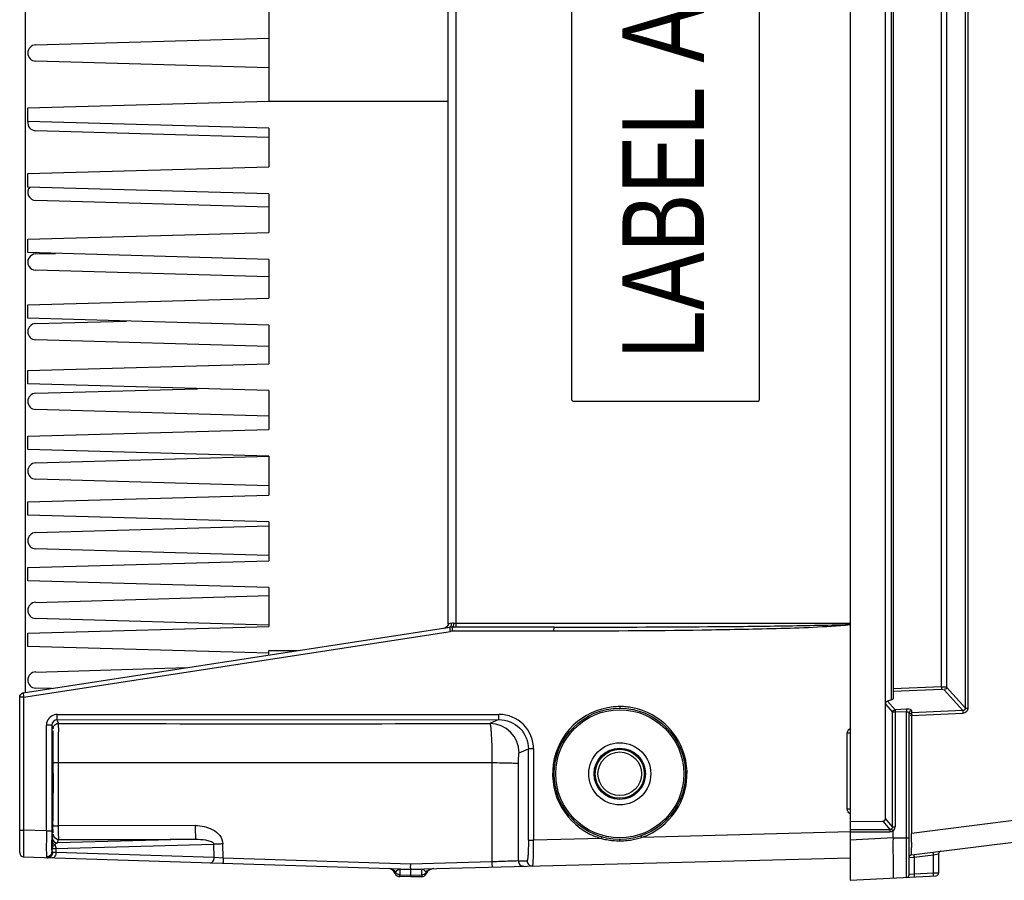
# Model space of a CAD drawing. Header units: inches. Extents: x 0 to 117, y 0 to 83.
# Tile 2 of 60: x 46.07 to 53.31, y 6.56 to 12.88. Entities that reach past the tile are written whole.
import ezdxf

# ---------------------------------------------------------------- set-up
doc = ezdxf.new("R2010")
doc.units = ezdxf.units.IN
doc.header["$LTSCALE"] = 6.431102
doc.header["$MEASUREMENT"] = 0
doc.layers.get('0').update_dxf_attribs({"linetype": 'CONTINUOUS'})
doc.styles.add('TEXTSTYLE_6', font='txt', dxfattribs={"width": 0.8})

msp = doc.modelspace()

# ---------------------------------------------------------------- linework, layer by layer
at = {"color": 7, "linetype": 'CONTINUOUS'}
for p, q in [((52.1732, 18.7036), (52.1732, 6.5563)), ((52.4329, 7.0102), (52.4329, 18.2575)), ((53.0207, 7.822), (53.0207, 17.4458)), ((53.0389, 17.4458), (53.0389, 7.822)), ((52.4774, 7.8824), (52.4774, 17.3854)), ((52.4889, 17.3773), (52.4889, 7.8905)), ((46.111, 17.335), (46.111, 7.9328)), ((52.8822, 17.2926), (52.8822, 7.9752)), ((52.8459, 7.9783), (52.8459, 17.2895)), ((49.2212, 8.4399), (49.2212, 16.8279)), ((49.2772, 16.8224), (49.2772, 8.4453)), ((50.1293, 10.0847), (50.1293, 15.1831)), ((51.5054, 15.1831), (51.5054, 10.0847)), ((47.9023, 12.9882), (47.9023, 12.2795)), ((46.1897, 12.6929), (47.9023, 12.7422)), ((47.9023, 12.5255), (46.1897, 12.5748)), ((46.1307, 12.2303), (47.9023, 12.2795)), ((46.1307, 12.1319), (46.1307, 12.2303)), ((47.9023, 12.2795), (49.2212, 12.2795)), ((47.9023, 12.0827), (46.1307, 12.1319)), ((47.9023, 12.0827), (47.9023, 11.7973)), ((47.9004, 12.0138), (46.1897, 12.063)), ((46.1307, 11.7481), (47.9023, 11.7973)), ((46.1307, 11.6496), (46.1307, 11.7481)), ((47.9023, 11.6004), (46.1307, 11.6496)), ((47.9023, 11.6004), (47.9023, 11.315)), ((47.9023, 11.5019), (46.1897, 11.5512)), ((46.1307, 11.2658), (47.9023, 11.315)), ((46.1307, 11.1673), (46.1307, 11.2658)), ((47.9023, 11.1181), (46.1307, 11.1673)), ((46.1897, 11.1575), (46.3348, 11.1617)), ((47.9023, 11.1181), (47.9023, 10.8327)), ((47.9023, 10.9901), (46.1897, 11.0394)), ((46.1307, 10.7835), (47.9023, 10.8327)), ((46.1307, 10.6851), (46.1307, 10.7835)), ((47.9023, 10.6358), (46.1307, 10.6851)), ((46.1897, 10.6457), (46.8569, 10.6649)), ((47.9023, 10.6358), (47.9023, 10.3504)), ((47.9023, 10.4783), (46.1897, 10.5276)), ((46.1307, 10.3012), (47.9023, 10.3504)), ((46.1307, 10.2028), (46.1307, 10.3012)), ((47.9023, 10.1536), (46.1307, 10.2028)), ((46.1897, 10.1339), (47.379, 10.1681)), ((47.9023, 10.1536), (47.9023, 9.8681)), ((50.1293, 10.0847), (50.1298, 10.0847)), ((51.4955, 10.0748), (50.1391, 10.0748)), ((47.9023, 9.9665), (46.1897, 10.0158)), ((46.1307, 9.8189), (47.9023, 9.8681)), ((46.1307, 9.7205), (46.1307, 9.8189)), ((47.9023, 9.6713), (46.1307, 9.7205)), ((46.1897, 9.6221), (47.9023, 9.6714)), ((47.9023, 9.6713), (47.9023, 9.3858)), ((47.9023, 9.4547), (46.1897, 9.504)), ((46.1307, 9.3366), (47.9023, 9.3858)), ((46.1307, 9.2382), (46.1307, 9.3366)), ((47.9023, 9.189), (46.1307, 9.2382)), ((47.9023, 9.189), (47.9023, 8.9036)), ((46.1897, 9.1103), (47.9032, 9.1596)), ((47.9035, 8.9428), (46.1897, 8.9921)), ((46.1307, 8.8544), (47.9023, 8.9036)), ((46.1307, 8.7559), (46.1307, 8.8544)), ((47.9023, 8.7067), (46.1307, 8.7559)), ((47.9023, 8.7067), (47.9023, 8.4213)), ((46.1897, 8.5984), (47.904, 8.6478)), ((47.9026, 8.431), (46.1897, 8.4803)), ((49.2328, 8.4144), (46.0966, 7.9313)), ((46.1307, 8.3721), (47.9023, 8.4213)), ((49.2511, 8.4158), (49.2449, 8.4157)), ((49.9987, 8.4158), (49.2511, 8.4158)), ((49.2589, 8.4453), (52.1732, 8.4453)), ((49.9987, 8.4158), (50.0844, 8.4158)), ((46.1004, 7.9022), (49.2365, 8.3852)), ((46.1307, 8.2736), (46.1307, 8.3721)), ((49.9979, 8.3863), (49.2503, 8.3863)), ((47.9023, 8.2244), (46.1307, 8.2736)), ((47.9023, 8.2441), (48.1119, 8.2441)), ((47.9023, 8.2342), (47.9023, 8.2441)), ((47.9023, 8.2118), (47.9023, 8.2342)), ((46.1897, 8.0866), (47.2979, 8.1185)), ((46.3059, 7.9652), (46.1897, 7.9685)), ((52.8459, 7.9783), (52.4889, 7.9639)), ((52.4889, 7.9449), (52.8459, 7.9593)), ((53.0207, 7.822), (52.8822, 7.9752)), ((46.0716, 6.757), (46.0716, 7.9022)), ((46.1004, 7.9022), (46.0716, 7.9022)), ((46.1004, 7.9022), (46.1004, 6.9242)), ((52.864, 7.9562), (53.0024, 7.8031)), ((52.4329, 7.8499), (52.4857, 7.7905)), ((52.4774, 7.8824), (52.4476, 7.8728)), ((52.5038, 7.8095), (52.4476, 7.8728)), ((53.0207, 7.822), (53.0389, 7.822)), ((46.3497, 7.775), (49.5947, 7.7755)), ((52.5038, 7.7905), (52.4857, 7.7905)), ((52.4857, 6.9482), (52.4857, 7.7905)), ((52.5884, 7.8129), (52.5038, 7.8095)), ((52.5884, 7.7939), (52.5038, 7.7905)), ((52.5038, 7.7905), (52.5038, 6.9482)), ((52.5884, 6.578), (52.5884, 7.7939)), ((52.6071, 6.5977), (52.6071, 7.7854)), ((52.6258, 7.7682), (52.6146, 7.7682)), ((52.6257, 7.8043), (52.6257, 7.7872)), ((53.0024, 7.8031), (52.6257, 7.7872)), ((52.6258, 7.7682), (53.0026, 7.7841)), ((52.6258, 7.7682), (52.6258, 6.9009)), ((46.2678, 6.919), (46.2678, 7.6953)), ((46.3082, 7.6953), (46.2678, 7.6953)), ((46.3082, 7.6953), (46.3168, 7.6695)), ((46.3082, 7.6953), (46.3082, 6.919)), ((46.3475, 7.7348), (49.5925, 7.737)), ((46.3562, 7.7088), (46.3475, 7.7348)), ((49.5925, 7.737), (49.5257, 7.7084)), ((52.1712, 7.6367), (52.1521, 7.6367)), ((52.1521, 7.0799), (52.1521, 7.6367)), ((57.8587, 7.5619), (52.6258, 6.9009)), ((46.3113, 7.4567), (46.3125, 7.4567)), ((49.7418, 7.4919), (49.8096, 7.521)), ((49.8478, 7.521), (49.8096, 7.521)), ((49.8096, 6.8504), (49.8096, 7.521)), ((49.8478, 7.521), (49.8478, 6.8504)), ((46.3542, 7.4213), (46.3543, 6.9568)), ((46.3542, 7.4213), (49.5418, 7.4209)), ((49.5418, 7.4209), (49.5406, 6.6917)), ((49.7359, 6.6988), (49.7371, 7.4153)), ((52.6243, 6.7428), (57.8713, 7.4057)), ((46.3125, 7.1024), (46.3113, 7.1024)), ((52.1712, 7.0799), (52.1521, 7.0799)), ((47.3615, 6.9586), (46.3543, 6.9568)), ((52.1732, 6.9874), (52.4141, 6.9908)), ((52.4141, 6.9908), (52.4666, 6.9291)), ((52.4857, 6.9482), (52.4329, 7.0102)), ((52.4857, 6.9482), (52.5038, 6.9482)), ((46.0716, 6.9242), (46.1004, 6.9242)), ((46.1003, 6.9036), (46.1001, 6.8633)), ((46.1004, 6.9242), (46.1003, 6.9036)), ((46.2678, 6.919), (46.1004, 6.9242)), ((46.2678, 6.919), (46.3082, 6.919)), ((46.3186, 6.895), (46.3104, 6.8703)), ((46.3187, 6.8963), (46.3186, 6.895)), ((52.1737, 6.9113), (50.6417, 6.8712)), ((52.1732, 6.9291), (52.4666, 6.9291)), ((52.4663, 6.9101), (52.1732, 6.9101)), ((52.4889, 6.8683), (52.4889, 6.9176)), ((52.6249, 6.8355), (52.6255, 6.8783)), ((52.6255, 6.8783), (52.6258, 6.9009)), ((46.1001, 6.8633), (46.1, 6.8257)), ((46.3097, 6.8459), (46.3096, 6.8405)), ((46.3104, 6.8703), (46.3097, 6.8459)), ((46.3256, 6.8148), (46.3296, 6.8182)), ((46.338, 6.7906), (47.4982, 6.821)), ((47.3658, 6.8576), (46.3498, 6.831)), ((46.3498, 6.831), (46.358, 6.8556)), ((47.5008, 6.7235), (47.4982, 6.821)), ((47.5678, 6.7195), (47.5649, 6.8235)), ((49.8096, 6.8504), (49.8478, 6.8504)), ((50.3458, 6.8635), (49.8478, 6.8504)), ((52.4889, 6.8683), (52.1732, 6.8517)), ((52.4889, 6.8683), (52.6071, 6.8683)), ((46.3093, 6.7955), (46.3092, 6.7881)), ((46.3092, 6.7669), (46.3092, 6.7881)), ((46.338, 6.7602), (46.3139, 6.7613)), ((46.338, 6.7906), (46.338, 6.7602)), ((47.5008, 6.7235), (46.338, 6.7602)), ((52.6444, 6.7257), (52.7863, 6.7436)), ((52.7863, 6.7436), (52.823, 6.7505)), ((52.7863, 6.6081), (52.7863, 6.7436)), ((52.823, 6.7505), (52.8236, 6.7507)), ((52.8236, 6.7507), (52.8236, 6.6091)), ((46.1002, 6.7275), (48.9456, 6.6376)), ((47.5678, 6.7195), (47.5008, 6.7235)), ((48.9442, 6.676), (47.5678, 6.7195)), ((49.5406, 6.6917), (48.9442, 6.676)), ((48.9456, 6.6376), (52.1732, 6.7222)), ((49.7359, 6.6988), (49.8004, 6.7004)), ((52.6071, 6.7233), (52.6378, 6.7252)), ((52.6378, 6.7252), (52.6444, 6.7257)), ((52.6444, 6.7257), (52.6444, 6.6006)), ((48.8657, 6.638), (48.8658, 6.6402)), ((48.8657, 6.638), (48.9456, 6.6355)), ((48.8657, 6.638), (48.8657, 6.5977)), ((48.8657, 6.5977), (48.9456, 6.5952)), ((48.8657, 6.5833), (48.8657, 6.5977)), ((48.9456, 6.6355), (49.0254, 6.6376)), ((48.9456, 6.6355), (48.9456, 6.6374)), ((48.9456, 6.5952), (48.9456, 6.6355)), ((48.9456, 6.5952), (49.0254, 6.5973)), ((48.9456, 6.5952), (48.9456, 6.5807)), ((49.0254, 6.6376), (49.0253, 6.6397)), ((49.0254, 6.5973), (49.0254, 6.6376)), ((49.0254, 6.5973), (49.0254, 6.5828)), ((49.0572, 6.6142), (49.0586, 6.6113)), ((49.0586, 6.6113), (49.0604, 6.6069)), ((52.1732, 6.5563), (52.8049, 6.5894)), ((52.4889, 6.608), (52.4889, 6.5926)), ((52.4889, 6.5926), (52.4889, 6.5728)), ((52.6076, 6.5978), (52.6071, 6.5977)), ((52.6444, 6.6006), (52.6076, 6.5978)), ((52.7863, 6.6081), (52.6444, 6.6006)), ((52.7929, 6.6083), (52.7863, 6.6081)), ((52.8236, 6.6091), (52.7929, 6.6083)), ((48.9456, 6.5807), (48.8657, 6.5833)), ((49.0254, 6.5828), (48.9456, 6.5807))]:
    msp.add_line(p, q, dxfattribs=at)
msp.add_lwpolyline([(52.6216, 7.7866), (52.622, 7.7867), (52.6225, 7.7868), (52.6229, 7.7869), (52.6234, 7.787), (52.6238, 7.787), (52.6243, 7.7871), (52.6248, 7.7872), (52.6252, 7.7872), (52.6257, 7.7872)], dxfattribs=at)
for radius in [0.4823, 0.4705, 0.2279, 0.1886, 0.1801, 0.1604]:
    msp.add_circle((50.4811, 7.3386), radius, dxfattribs=at)
for centre, radius, start, end in [((46.1897, 12.6339), 0.0591, 90, 270), ((46.1897, 12.1221), 0.0591, 170.35483, 270.00282), ((46.1897, 11.6103), 0.0591, 138.6259, 270.00282), ((46.1897, 11.0984), 0.0591, 89.99721, 270.00282), ((46.1897, 10.5866), 0.0591, 90, 270), ((46.1897, 10.0748), 0.0591, 90, 270), ((46.1897, 9.563), 0.0591, 90, 270), ((46.1897, 9.0512), 0.0591, 90, 270), ((46.1897, 8.5394), 0.0591, 90, 270), ((49.1917, 8.4409), 0.0294, 279.57041, 288.80455), ((49.1919, 8.4397), 0.0292, 314.86923, 333.00379), ((49.192, 8.4409), 0.0292, 323.65421, 336.27021), ((49.248, 8.2261), 0.1897, 89.95238, 91.42043), ((49.2503, 8.2958), 0.0905, 90.00266, 98.7524), ((50.3473, 8.3862), 1.097, 179.72065, 179.99916), ((46.1897, 8.0276), 0.0591, 90, 270), ((47.1985, 8.0712), 1.1111, 188.52693, 188.7496), ((50.4811, 7.3386), 0.4938, 95.58636, 248.48575), ((50.4851, 7.303), 0.5296, 90.40112, 95.63933), ((50.4779, 7.3044), 0.5283, 84.4705, 89.62136), ((50.4794, 7.3199), 0.5127, 79.26844, 84.47463), ((52.594, 7.667), 0.146, 89.62359, 92.20257), ((46.3476, 7.6954), 0.0394, 90.116, 180.0401), ((48.0226, 595.1793), 587.4728, 269.837471, 270.1465919), ((49.5251, 7.4917), 0.2167, 0.07318, 89.83949), ((11.4086, 7.2948), 34.9102, 0.11063, 0.29305), ((6.1648, 7.2793), 40.1541, 359.7815, 0.11825), ((23.1259, 7.2098), 23.1928, 359.54424, 359.79341), ((66.1071, 7.1875), 19.7946, 180.30071, 180.56575), ((31.935, 7.1409), 14.3834, 359.42609, 359.53959), ((62.6538, 6.9173), 16.3456, 179.99408, 180.22778), ((50.4948, 7.3718), 0.5298, 248.42175, 253.6592), ((50.4668, 7.3698), 0.5284, 289.32013, 294.47024), ((58.7775, 6.7126), 12.4685, 179.4123, 179.61935), ((46.3497, 6.8704), 0.0394, 180.01861, 269.90344), ((46.3473, 6.8562), 0.0419, 239.70586, 245.09681), ((46.3609, 6.7961), 0.0384, 139.98332, 144.69145), ((50.4794, 7.3636), 0.5176, 255.0416, 256.78922), ((50.4801, 7.3668), 0.5209, 256.79216, 261.87245), ((50.4804, 7.3684), 0.5225, 261.8716, 263.5198), ((50.4805, 7.3701), 0.5242, 263.52255, 271.49765), ((50.4808, 7.3654), 0.5196, 271.48395, 273.29789), ((50.4804, 7.3726), 0.5268, 273.29986, 278.6727), ((69.6365, 6.6129), 17.0131, 179.25022, 179.37598), ((46.1012, 6.757), 0.0295, 180.01011, 268.19522), ((46.2697, 6.7691), 0.0402, 268.11263, 277.22671), ((46.2729, 6.767), 0.0363, 348.63314, 359.78615), ((46.8615, 6.7842), 0.5526, 181.22378, 181.79859), ((52.6267, 6.7233), 0.0197, 97.2, 180), ((52.8433, 6.7507), 0.0197, 97.2, 180), ((46.2762, 6.7572), 0.0353, 268.25617, 278.81485), ((49.7752, 6.6987), 0.0393, 179.95155, 271.46008), ((49.8397, 6.7004), 0.0393, 179.94789, 271.44806), ((79.5255, 6.6226), 27.0365, 179.84758, 180.03098), ((48.7764, 6.5839), 0.0591, 23.1556, 88.19197), ((48.8669, 6.6226), 0.0394, 203.15956, 268.19046), ((48.8889, 6.586), 0.0621, 152.27023, 153.8787), ((48.8657, 6.6365), 0.0383, 214.31786, 226.47995), ((49.0244, 6.6222), 0.0394, 271.09011, 336.53859), ((49.1147, 6.583), 0.0591, 91.5, 156.54204), ((52.5874, 6.5977), 0.0197, 273, 359.98439), ((52.8039, 6.6091), 0.0197, 273, 360)]:
    msp.add_arc(centre, radius, start, end, dxfattribs=at)
for centre, major_axis, ratio, start_param, end_param in [((52.4496, 7.8884), (0.0394, 0.0023), 0.267102, -0.801006, -0.015608), ((52.4129, 7.0112), (-0.012, 0.0169), 0.950457, -3.722206, -2.213164)]:
    msp.add_ellipse(centre, major_axis=major_axis, ratio=ratio, start_param=start_param, end_param=end_param, dxfattribs=at)
for points in [[(50.1396, 10.0748), (50.135, 10.0748), (50.1298, 10.08), (50.1298, 10.0847)], [(51.4955, 10.0748), (51.5002, 10.0748), (51.5054, 10.08), (51.5054, 10.0847)], [(49.2125, 8.419), (49.2093, 8.4157), (49.2051, 8.4132), (49.2007, 8.4118)], [(49.2155, 8.4236), (49.212, 8.4188), (49.2068, 8.415), (49.2012, 8.4131)], [(49.2212, 8.4399), (49.2212, 8.4353), (49.2201, 8.4306), (49.218, 8.4265)], [(49.2212, 8.4411), (49.2212, 8.437), (49.2203, 8.4329), (49.2187, 8.4291)], [(49.2433, 8.4157), (49.2388, 8.4156), (49.2342, 8.4158), (49.23, 8.4141)], [(49.2449, 8.4157), (49.2409, 8.4156), (49.2368, 8.4151), (49.233, 8.4137)], [(49.2589, 8.4453), (49.2538, 8.4453), (49.2483, 8.4457), (49.2439, 8.4432)], [(52.8459, 7.9783), (52.8461, 7.9734), (52.8466, 7.9588), (52.8458, 7.9636)], [(46.0966, 7.9328), (46.0839, 7.9308), (46.0716, 7.9163), (46.0716, 7.9035)], [(46.0716, 7.9022), (46.0716, 7.915), (46.084, 7.9294), (46.0966, 7.9313)], [(53.0207, 7.822), (53.0211, 7.8133), (53.0112, 7.8029), (53.0024, 7.8031)], [(52.4857, 7.7905), (52.4861, 7.7992), (52.4951, 7.8085), (52.5038, 7.8095)], [(52.6257, 7.8043), (52.6169, 7.8039), (52.6071, 7.7942), (52.6071, 7.7854)], [(46.2739, 7.7257), (46.2699, 7.7162), (46.2678, 7.7057), (46.2678, 7.6953)], [(46.3168, 7.6695), (46.3168, 7.6739), (46.3176, 7.6784), (46.3191, 7.6826)], [(46.3191, 7.6826), (46.322, 7.691), (46.3283, 7.6987), (46.336, 7.7033)], [(46.336, 7.7033), (46.342, 7.7068), (46.3492, 7.7088), (46.3562, 7.7088)], [(52.1521, 7.6367), (52.1521, 7.6502), (52.1611, 7.6652), (52.1731, 7.6715)], [(52.1732, 7.0451), (52.1611, 7.0513), (52.1521, 7.0663), (52.1521, 7.0799)], [(52.4889, 6.9176), (52.4976, 6.925), (52.5041, 6.9369), (52.5038, 6.9482)], [(46.3242, 6.8748), (46.3206, 6.8808), (46.3186, 6.888), (46.3186, 6.895)], [(46.358, 6.8556), (46.345, 6.8556), (46.3308, 6.8637), (46.3242, 6.8748)], [(52.4784, 6.9325), (52.4751, 6.93), (52.4707, 6.9289), (52.4666, 6.9291)], [(52.4889, 6.9176), (52.4833, 6.9132), (52.4741, 6.9092), (52.468, 6.9129)], [(46.3296, 6.8182), (46.3352, 6.8104), (46.3379, 6.8002), (46.338, 6.7906)], [(46.3315, 6.8207), (46.3344, 6.8242), (46.3381, 6.8272), (46.3422, 6.829)], [(46.358, 6.8556), (46.6939, 6.8566), (47.0299, 6.8572), (47.3658, 6.8576)], [(50.5598, 6.8518), (50.5875, 6.8561), (50.615, 6.8627), (50.6417, 6.8712)], [(46.294, 6.7369), (46.2885, 6.7328), (46.2816, 6.7301), (46.2748, 6.7292)], [(46.3047, 6.7355), (46.299, 6.7287), (46.2904, 6.7237), (46.2816, 6.7224)], [(46.3085, 6.7599), (46.3067, 6.751), (46.3013, 6.7424), (46.294, 6.7369)], [(46.3139, 6.7613), (46.3138, 6.7522), (46.3105, 6.7426), (46.3047, 6.7355)], [(46.3309, 6.7346), (46.3264, 6.7273), (46.3176, 6.7206), (46.309, 6.7209)], [(46.338, 6.7602), (46.3379, 6.7514), (46.3356, 6.7421), (46.3309, 6.7346)], [(48.834, 6.6149), (48.8244, 6.6305), (48.8048, 6.6421), (48.7865, 6.6427)], [(48.8392, 6.6087), (48.8462, 6.6021), (48.8562, 6.598), (48.8657, 6.5977)], [(49.0254, 6.5973), (49.0374, 6.5976), (49.0504, 6.6044), (49.0572, 6.6142)], [(49.0572, 6.6142), (49.0668, 6.6299), (49.0865, 6.6413), (49.1048, 6.6418)]]:
    msp.add_open_spline(points, degree=3, dxfattribs=at)
for points, knots in [([(49.2425, 8.4436), (49.2398, 8.443), (49.2329, 8.4418), (49.2259, 8.4396), (49.2215, 8.4398)], [0, 0, 0, 0, 0.383612, 1, 1, 1, 1]), ([(49.2425, 8.4436), (49.2427, 8.4405), (49.2427, 8.4302), (49.2377, 8.4183), (49.231, 8.4153)], [0, 0, 0, 0, 0.297973, 1, 1, 1, 1]), ([(49.2365, 8.3852), (49.2355, 8.392), (49.2333, 8.4013), (49.2336, 8.4103), (49.2322, 8.4138), (49.2328, 8.4144)], [0, 0, 0, 0, 0.700313, 0.917964, 1, 1, 1, 1]), ([(49.2589, 8.4453), (49.2587, 8.4383), (49.2584, 8.4286), (49.252, 8.4158), (49.2482, 8.4158)], [0, 0, 0, 0, 0.647103, 1, 1, 1, 1]), ([(49.2511, 8.4158), (49.2505, 8.4158), (49.2513, 8.4122), (49.2496, 8.406), (49.2503, 8.3974), (49.2503, 8.3916)], [0, 0, 0, 0, 0.073633, 0.282706, 1, 1, 1, 1]), ([(49.2772, 8.4453), (49.2772, 8.4384), (49.2777, 8.428), (49.2759, 8.4203), (49.2764, 8.4158), (49.2757, 8.4158)], [0, 0, 0, 0, 0.70496, 0.921395, 1, 1, 1, 1]), ([(49.9979, 8.3863), (49.9979, 8.3932), (49.997, 8.4034), (49.999, 8.4112), (49.9978, 8.4157), (49.9987, 8.4158)], [0, 0, 0, 0, 0.707215, 0.91289, 1, 1, 1, 1]), ([(52.1732, 8.4325), (51.9927, 8.415), (51.6298, 8.4035), (50.9048, 8.3891), (50.3606, 8.3862), (49.9979, 8.3863)], [0, 0, 0, 0, 0.249963, 0.499976, 1, 1, 1, 1]), ([(50.0844, 8.4158), (50.4325, 8.416), (50.9548, 8.418), (51.5641, 8.4233), (51.9122, 8.4299), (52.0862, 8.4322), (52.1732, 8.436)], [0, 0, 0, 0, 0.500006, 0.750008, 0.875009, 1, 1, 1, 1]), ([(52.8459, 7.9783), (52.8536, 7.9785), (52.8655, 7.9777), (52.8784, 7.9774), (52.8822, 7.9752)], [0, 0, 0, 0, 0.637207, 1, 1, 1, 1]), ([(52.8459, 7.9593), (52.8479, 7.9594), (52.8512, 7.9598), (52.8628, 7.958), (52.8603, 7.9564)], [0, 0, 0, 0, 0.399059, 1, 1, 1, 1]), ([(52.8822, 7.9752), (52.8819, 7.9709), (52.8813, 7.9618), (52.8705, 7.9592), (52.8675, 7.9612)], [0, 0, 0, 0, 0.537124, 1, 1, 1, 1]), ([(46.0966, 7.9313), (46.0949, 7.9297), (46.0998, 7.9197), (46.0988, 7.9123), (46.0997, 7.9064)], [0, 0, 0, 0, 0.291248, 1, 1, 1, 1]), ([(50.4814, 7.8327), (50.4814, 7.83), (50.4814, 7.8283), (50.4813, 7.8216), (50.4812, 7.8236), (50.4811, 7.8241)], [0, 0, 0, 0, 0.695978, 0.873346, 1, 1, 1, 1]), ([(50.6857, 6.8889), (50.7787, 6.9313), (50.9422, 7.0797), (51.0053, 7.4008), (50.8688, 7.698), (50.6753, 7.8046), (50.5749, 7.8236)], [0, 0, 0, 0, 0.25, 0.50002, 0.750032, 1, 1, 1, 1]), ([(52.4476, 7.8728), (52.4412, 7.8707), (52.4343, 7.8619), (52.4329, 7.8526), (52.4329, 7.8499)], [0, 0, 0, 0, 0.710194, 1, 1, 1, 1]), ([(53.0389, 7.822), (53.039, 7.8125), (53.0315, 7.7925), (53.012, 7.7848), (53.0026, 7.7841)], [0, 0, 0, 0, 0.500203, 1, 1, 1, 1]), ([(46.3497, 7.775), (46.334, 7.775), (46.3018, 7.766), (46.2799, 7.7402), (46.2739, 7.7257)], [0, 0, 0, 0, 0.500905, 1, 1, 1, 1]), ([(46.3475, 7.7348), (46.3467, 7.7356), (46.3477, 7.7403), (46.3458, 7.7526), (46.3465, 7.765), (46.3465, 7.7741)], [0, 0, 0, 0, 0.092796, 0.305169, 1, 1, 1, 1]), ([(49.5925, 7.737), (49.5916, 7.7379), (49.5926, 7.7425), (49.5907, 7.7548), (49.5915, 7.7672), (49.5915, 7.7764)], [0, 0, 0, 0, 0.092032, 0.302447, 1, 1, 1, 1]), ([(49.8478, 7.521), (49.8478, 7.5857), (49.794, 7.7204), (49.6594, 7.7756), (49.5947, 7.7755)], [0, 0, 0, 0, 0.500237, 1, 1, 1, 1]), ([(52.5038, 7.8095), (52.5037, 7.8088), (52.5033, 7.8034), (52.5035, 7.798), (52.5039, 7.7933)], [0, 0, 0, 0, 0.132212, 1, 1, 1, 1]), ([(52.5884, 7.8129), (52.5883, 7.8121), (52.5879, 7.8068), (52.5881, 7.8013), (52.5885, 7.7967)], [0, 0, 0, 0, 0.132631, 1, 1, 1, 1]), ([(52.5884, 7.7939), (52.5909, 7.7941), (52.5975, 7.794), (52.6071, 7.79), (52.6071, 7.7854)], [0, 0, 0, 0, 0.348608, 1, 1, 1, 1]), ([(52.6257, 7.8043), (52.6254, 7.8078), (52.612, 7.8127), (52.6025, 7.8129), (52.595, 7.813)], [0, 0, 0, 0, 0.316263, 1, 1, 1, 1]), ([(52.6075, 7.7728), (52.608, 7.7758), (52.6097, 7.7825), (52.6173, 7.7838), (52.6201, 7.7827)], [0, 0, 0, 0, 0.50923, 1, 1, 1, 1]), ([(52.6257, 7.7872), (52.6256, 7.7865), (52.6253, 7.7812), (52.6255, 7.7758), (52.6259, 7.7711)], [0, 0, 0, 0, 0.131912, 1, 1, 1, 1]), ([(53.0024, 7.8031), (53.0023, 7.8024), (53.002, 7.797), (53.0023, 7.7916), (53.0026, 7.7869)], [0, 0, 0, 0, 0.132371, 1, 1, 1, 1]), ([(46.3562, 7.7088), (46.3547, 7.7011), (46.3565, 7.672), (46.354, 7.6128), (46.3547, 7.5248), (46.3541, 7.4577), (46.3542, 7.4213)], [0, 0, 0, 0, 0.082809, 0.299748, 0.620435, 1, 1, 1, 1]), ([(49.5257, 7.7084), (49.5279, 7.7073), (49.5292, 7.6975), (49.5326, 7.6819), (49.5347, 7.6546), (49.5382, 7.6034), (49.5408, 7.5242), (49.5417, 7.4572), (49.5418, 7.4209)], [0, 0, 0, 0, 0.025667, 0.085804, 0.179285, 0.303033, 0.622748, 1, 1, 1, 1]), ([(49.5925, 7.737), (49.6478, 7.7371), (49.7631, 7.6914), (49.8096, 7.5762), (49.8096, 7.521)], [0, 0, 0, 0, 0.500139, 1, 1, 1, 1]), ([(46.3156, 7.6536), (46.3146, 7.6538), (46.316, 7.6469), (46.314, 7.6408), (46.3146, 7.6244), (46.3138, 7.6046), (46.3136, 7.5786), (46.3131, 7.5352), (46.3129, 7.5002), (46.3128, 7.4755)], [0, 0, 0, 0, 0.016767, 0.067327, 0.150817, 0.266063, 0.411196, 0.58415, 1, 1, 1, 1]), ([(46.3183, 7.4733), (46.3182, 7.4982), (46.318, 7.5335), (46.3175, 7.5774), (46.3173, 7.6036), (46.3165, 7.6238), (46.3171, 7.6399), (46.3151, 7.6473), (46.3166, 7.6533), (46.3156, 7.6536)], [0, 0, 0, 0, 0.414325, 0.586589, 0.731602, 0.847068, 0.931146, 0.982316, 1, 1, 1, 1]), ([(46.3128, 7.4755), (46.3128, 7.4709), (46.3106, 7.4669), (46.3142, 7.4567), (46.3125, 7.4567)], [0, 0, 0, 0, 0.732927, 1, 1, 1, 1]), ([(49.7371, 7.4153), (49.7371, 7.425), (49.7376, 7.4426), (49.7376, 7.4671), (49.7405, 7.4809), (49.7398, 7.4911), (49.7418, 7.4919)], [0, 0, 0, 0, 0.378873, 0.698815, 0.914686, 1, 1, 1, 1]), ([(46.319, 7.4203), (46.3193, 7.4212), (46.3241, 7.42), (46.33, 7.4215), (46.3415, 7.4211), (46.3496, 7.4213), (46.3542, 7.4213)], [0, 0, 0, 0, 0.077454, 0.29034, 0.612516, 1, 1, 1, 1]), ([(49.5418, 7.4209), (49.5662, 7.4208), (49.6111, 7.4202), (49.6706, 7.42), (49.7106, 7.4165), (49.7316, 7.4177), (49.7371, 7.4153)], [0, 0, 0, 0, 0.374974, 0.690461, 0.907695, 1, 1, 1, 1]), ([(46.3125, 7.1024), (46.3142, 7.1024), (46.3106, 7.0922), (46.3128, 7.0882), (46.3128, 7.0836)], [0, 0, 0, 0, 0.267071, 1, 1, 1, 1]), ([(46.3135, 6.9921), (46.3136, 6.9797), (46.3145, 6.9592), (46.313, 6.9292), (46.3168, 6.918), (46.3138, 6.9051), (46.3156, 6.9055)], [0, 0, 0, 0, 0.428492, 0.743436, 0.935742, 1, 1, 1, 1]), ([(46.3191, 6.9556), (46.3194, 6.9564), (46.3242, 6.9553), (46.3301, 6.9568), (46.3416, 6.9564), (46.3498, 6.9567), (46.3543, 6.9568)], [0, 0, 0, 0, 0.077457, 0.290318, 0.612502, 1, 1, 1, 1]), ([(46.3543, 6.9568), (46.3543, 6.9441), (46.3548, 6.9209), (46.3542, 6.8891), (46.3578, 6.8699), (46.3557, 6.8574), (46.358, 6.8556)], [0, 0, 0, 0, 0.37453, 0.695867, 0.915182, 1, 1, 1, 1]), ([(47.3615, 6.9586), (47.4057, 6.9586), (47.4742, 6.9444), (47.5459, 6.8895), (47.5643, 6.8455), (47.5649, 6.8235)], [0, 0, 0, 0, 0.500172, 0.751254, 1, 1, 1, 1]), ([(47.3617, 6.9586), (47.3617, 6.9459), (47.3623, 6.9228), (47.3617, 6.8908), (47.3655, 6.8721), (47.3634, 6.8591), (47.3658, 6.8576)], [0, 0, 0, 0, 0.374078, 0.695152, 0.914727, 1, 1, 1, 1]), ([(52.4857, 6.9482), (52.4858, 6.9443), (52.4859, 6.9371), (52.4801, 6.9355), (52.4786, 6.9355)], [0, 0, 0, 0, 0.727968, 1, 1, 1, 1]), ([(46.2678, 6.919), (46.2677, 6.8979), (46.2676, 6.8345), (46.2667, 6.7711), (46.2684, 6.7289)], [0, 0, 0, 0, 0.3326, 1, 1, 1, 1]), ([(50.3458, 6.8635), (50.3465, 6.8661), (50.347, 6.8676), (50.3487, 6.8742), (50.3481, 6.8723), (50.3479, 6.8719)], [0, 0, 0, 0, 0.697686, 0.87587, 1, 1, 1, 1]), ([(50.6417, 6.8712), (50.6408, 6.8738), (50.6402, 6.8754), (50.6379, 6.8819), (50.6384, 6.8799), (50.6386, 6.8795)], [0, 0, 0, 0, 0.697421, 0.876833, 1, 1, 1, 1]), ([(52.4666, 6.9291), (52.4666, 6.9284), (52.466, 6.9231), (52.4662, 6.9176), (52.467, 6.913)], [0, 0, 0, 0, 0.13243, 1, 1, 1, 1]), ([(52.4784, 6.9325), (52.4788, 6.9318), (52.4817, 6.9275), (52.4848, 6.9233), (52.4875, 6.9198)], [0, 0, 0, 0, 0.145135, 1, 1, 1, 1]), ([(46.1, 6.8257), (46.1, 6.8134), (46.1001, 6.781), (46.0995, 6.7486), (46.1002, 6.7285)], [0, 0, 0, 0, 0.380872, 1, 1, 1, 1]), ([(46.3091, 6.7724), (46.309, 6.7769), (46.3086, 6.8036), (46.3084, 6.8302), (46.3083, 6.8523)], [0, 0, 0, 0, 0.169216, 1, 1, 1, 1]), ([(46.3092, 6.7881), (46.3093, 6.7903), (46.3115, 6.8009), (46.3194, 6.8091), (46.3256, 6.8148)], [0, 0, 0, 0, 0.210407, 1, 1, 1, 1]), ([(46.3097, 6.8459), (46.3097, 6.8385), (46.315, 6.8278), (46.3235, 6.8216), (46.3261, 6.8201)], [0, 0, 0, 0, 0.70751, 1, 1, 1, 1]), ([(46.3422, 6.829), (46.3435, 6.8296), (46.3459, 6.8305), (46.3485, 6.8309), (46.3498, 6.831)], [0, 0, 0, 0, 0.509176, 1, 1, 1, 1]), ([(47.3658, 6.8576), (47.3893, 6.8579), (47.4261, 6.8557), (47.469, 6.846), (47.4975, 6.8329), (47.4982, 6.821)], [0, 0, 0, 0, 0.496369, 0.746405, 1, 1, 1, 1]), ([(47.5649, 6.8235), (47.5588, 6.8234), (47.5365, 6.8227), (47.5143, 6.8218), (47.4982, 6.821)], [0, 0, 0, 0, 0.276192, 1, 1, 1, 1]), ([(49.8096, 6.8504), (49.8096, 6.8313), (49.8092, 6.796), (49.8077, 6.7541), (49.8057, 6.7275), (49.8043, 6.7131), (49.8028, 6.7059), (49.8015, 6.7005), (49.8004, 6.7004)], [0, 0, 0, 0, 0.38101, 0.703603, 0.827352, 0.919655, 0.977354, 1, 1, 1, 1]), ([(49.8407, 6.6611), (49.8421, 6.6611), (49.8425, 6.6683), (49.8443, 6.6769), (49.8452, 6.6954), (49.8469, 6.7289), (49.8479, 6.7818), (49.8479, 6.8263), (49.8478, 6.8504)], [0, 0, 0, 0, 0.021112, 0.078412, 0.170772, 0.294899, 0.618099, 1, 1, 1, 1]), ([(50.4813, 6.8458), (50.4813, 6.8483), (50.4813, 6.8498), (50.4812, 6.8559), (50.4811, 6.8541), (50.4811, 6.8537)], [0, 0, 0, 0, 0.702959, 0.875928, 1, 1, 1, 1]), ([(52.4889, 6.8683), (52.4887, 6.8528), (52.4882, 6.7949), (52.4889, 6.737), (52.489, 6.6945)], [0, 0, 0, 0, 0.266079, 1, 1, 1, 1]), ([(46.2684, 6.7289), (46.2684, 6.7271), (46.2694, 6.7231), (46.2734, 6.722), (46.2751, 6.7219)], [0, 0, 0, 0, 0.507098, 1, 1, 1, 1]), ([(46.3092, 6.7881), (46.3098, 6.7906), (46.3239, 6.7877), (46.331, 6.7903), (46.338, 6.7906)], [0, 0, 0, 0, 0.268217, 1, 1, 1, 1]), ([(46.3139, 6.7613), (46.3126, 6.7614), (46.3097, 6.7624), (46.3092, 6.7655), (46.3092, 6.7669)], [0, 0, 0, 0, 0.469283, 1, 1, 1, 1]), ([(52.6243, 6.7428), (52.6231, 6.7426), (52.6257, 6.7509), (52.6232, 6.7583), (52.6247, 6.7773), (52.6244, 6.7904), (52.6245, 6.7982)], [0, 0, 0, 0, 0.066066, 0.261706, 0.578057, 1, 1, 1, 1]), ([(52.6429, 6.7452), (52.641, 6.745), (52.645, 6.7347), (52.6438, 6.7302), (52.6444, 6.7257)], [0, 0, 0, 0, 0.293701, 1, 1, 1, 1]), ([(52.7863, 6.7436), (52.7857, 6.7482), (52.787, 6.7526), (52.7829, 6.7629), (52.7848, 6.7631)], [0, 0, 0, 0, 0.705744, 1, 1, 1, 1]), ([(47.4718, 6.6842), (47.4795, 6.6839), (47.4966, 6.6955), (47.5007, 6.7137), (47.5008, 6.7235)], [0, 0, 0, 0, 0.439579, 1, 1, 1, 1]), ([(47.5678, 6.7195), (47.5676, 6.7144), (47.5671, 6.7056), (47.5671, 6.693), (47.5653, 6.6871), (47.5665, 6.6813), (47.5654, 6.6812)], [0, 0, 0, 0, 0.402944, 0.70802, 0.915858, 1, 1, 1, 1]), ([(48.9456, 6.6376), (48.9446, 6.6377), (48.9454, 6.6435), (48.9438, 6.6496), (48.9445, 6.6623), (48.9446, 6.6711), (48.9446, 6.676)], [0, 0, 0, 0, 0.078069, 0.293557, 0.617191, 1, 1, 1, 1]), ([(49.7359, 6.6988), (49.7159, 6.6965), (49.6506, 6.6965), (49.5856, 6.6931), (49.5406, 6.6917)], [0, 0, 0, 0, 0.30906, 1, 1, 1, 1]), ([(49.5406, 6.6917), (49.5409, 6.6826), (49.5412, 6.6695), (49.5436, 6.6589), (49.5443, 6.6533), (49.5454, 6.6534)], [0, 0, 0, 0, 0.700976, 0.908655, 1, 1, 1, 1]), ([(48.8307, 6.6071), (48.8307, 6.6066), (48.8318, 6.6114), (48.8325, 6.6118), (48.8332, 6.6133)], [0, 0, 0, 0, 0.249774, 1, 1, 1, 1]), ([(48.834, 6.6148), (48.835, 6.617), (48.8411, 6.6287), (48.8547, 6.6376), (48.8657, 6.638)], [0, 0, 0, 0, 0.175009, 1, 1, 1, 1]), ([(49.0572, 6.6142), (49.0562, 6.6164), (49.05, 6.6282), (49.0364, 6.6367), (49.0254, 6.6376)], [0, 0, 0, 0, 0.175257, 1, 1, 1, 1]), ([(52.6444, 6.6006), (52.6446, 6.596), (52.643, 6.5916), (52.6463, 6.5811), (52.6444, 6.581)], [0, 0, 0, 0, 0.705497, 1, 1, 1, 1]), ([(52.7863, 6.5884), (52.7882, 6.5885), (52.7849, 6.5991), (52.7865, 6.6035), (52.7863, 6.6081)], [0, 0, 0, 0, 0.293942, 1, 1, 1, 1])]:
    msp.add_open_spline(points, degree=3, knots=knots, dxfattribs=at)

# ---------------------------------------------------------------- texts
at = {"color": 7, "linetype": 'CONTINUOUS', "insert": (50.5, 10.3865), "char_height": 0.6, "width": 4.58, "attachment_point": 1, "rotation": 90, "line_spacing_factor": 0.9, "style": 'TEXTSTYLE_6'}
msp.add_mtext('LABEL AREA', dxfattribs=at)

doc.saveas('drawing.dxf')
